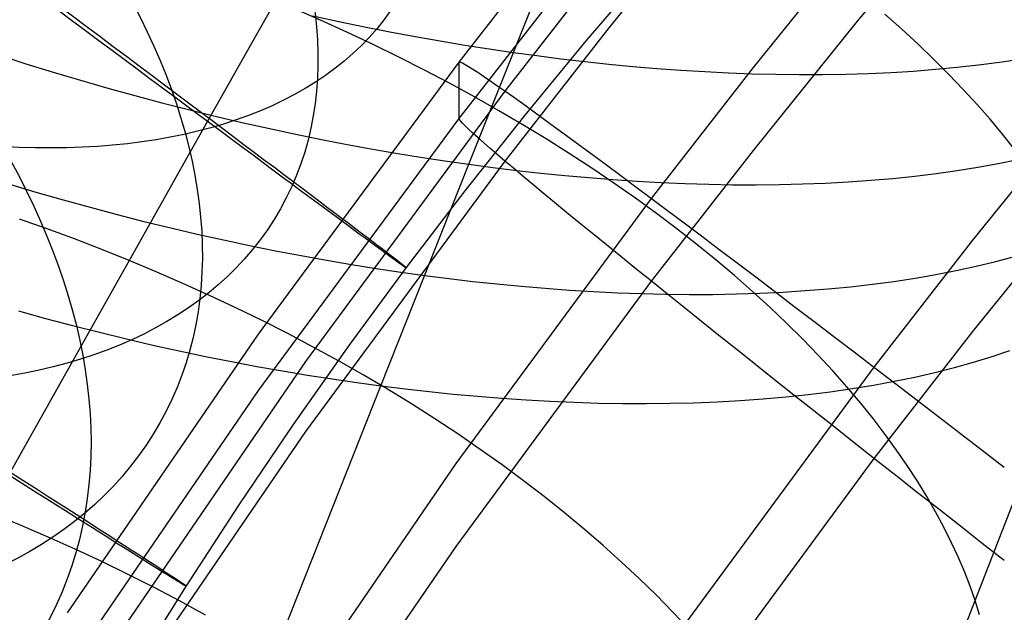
# Model space of a CAD drawing. Extents: x -1634 to -184, y -278 to 263.
# Tile 80 of 242: x -1594 to -1582, y 127 to 134. Entities that reach past the tile are written whole.
import ezdxf

# ---------------------------------------------------------------- set-up
doc = ezdxf.new("R2010")
doc.units = 0
doc.layers.add('PREDEFINITO', color=7, linetype='CONTINUOUS')

msp = doc.modelspace()

# ---------------------------------------------------------------- linework, layer by layer
at = {"layer": 'PREDEFINITO'}
for p, q in [((-1588.709, 132.384, 714.706), (-1586.919, 136.867, 716.743)), ((-1587.022, 134.025, 397.356), (-1585.745, 135.608, 397.32)), ((-1584.037, 134.103, 393.963), (-1582.758, 135.631, 393.929)), ((-1588.826, 133.611, 431.055), (-1587.569, 135.226, 431.019)), ((-1585.289, 133.548, 438.129), (-1584.037, 135.099, 438.094)), ((-1590.7, 134.94, 667.894), (-1591.385, 133.722, 666.88)), ((-1588.271, 133.263, 434.745), (-1587.022, 134.869, 434.709)), ((-1586.546, 134.752, 296.453), (-1587.299, 133.872, 296.456)), ((-1588.826, 132.934, 401.063), (-1587.569, 134.549, 401.026)), ((-1590.49, 134.117, 685.256), (-1590.81, 134.258, 685.18)), ((-1583.504, 134.007, 690.75), (-1583.708, 134.187, 690.531)), ((-1590.584, 134.167, 715.94), (-1590.272, 134.1, 715.886)), ((-1590.173, 133.973, 685.341), (-1590.49, 134.117, 685.256)), ((-1590.272, 134.1, 715.886), (-1589.962, 134.036, 715.825)), ((-1585.289, 132.551, 393.998), (-1584.037, 134.103, 393.963)), ((-1589.859, 133.824, 685.433), (-1590.173, 133.973, 685.341)), ((-1589.962, 134.036, 715.825), (-1589.656, 133.976, 715.758)), ((-1589.656, 133.976, 715.758), (-1589.352, 133.919, 715.685)), ((-1588.271, 132.42, 397.392), (-1587.022, 134.025, 397.356)), ((-1583.308, 133.826, 690.973), (-1583.504, 134.007, 690.75)), ((-1589.352, 133.919, 715.685), (-1589.053, 133.866, 715.606)), ((-1589.053, 133.866, 715.606), (-1588.757, 133.817, 715.521)), ((-1587.299, 133.872, 296.456), (-1588.037, 132.976, 296.459)), ((-1583.119, 133.645, 691.2), (-1583.308, 133.826, 690.973)), ((-1591.385, 133.722, 666.88), (-1592.059, 132.524, 665.834)), ((-1589.549, 133.672, 685.533), (-1589.859, 133.824, 685.433)), ((-1588.757, 133.817, 715.521), (-1588.465, 133.771, 715.432)), ((-1588.465, 133.771, 715.432), (-1588.177, 133.729, 715.337)), ((-1588.177, 133.729, 715.337), (-1587.89, 133.69, 715.236)), ((-1594.358, 133.698, 715.451), (-1594.03, 133.593, 715.47)), ((-1594.03, 133.593, 715.47), (-1593.702, 133.491, 715.482)), ((-1591.234, 130.341, 431.129), (-1588.826, 133.611, 431.055)), ((-1589.242, 133.516, 685.641), (-1589.549, 133.672, 685.533)), ((-1588.826, 133.611, 431.055), (-1588.821, 133.615, 431.396)), ((-1588.826, 132.934, 401.063), (-1588.826, 133.611, 431.055)), ((-1588.821, 133.615, 431.396), (-1588.807, 133.612, 431.738)), ((-1588.807, 133.612, 431.738), (-1588.784, 133.602, 432.078)), ((-1588.784, 133.602, 432.078), (-1588.752, 133.584, 432.418)), ((-1587.89, 133.69, 715.236), (-1587.603, 133.653, 715.128)), ((-1587.603, 133.653, 715.128), (-1587.315, 133.619, 715.014)), ((-1587.315, 133.619, 715.014), (-1587.027, 133.589, 714.892)), ((-1587.027, 133.589, 714.892), (-1586.738, 133.561, 714.763)), ((-1582.939, 133.464, 691.431), (-1583.119, 133.645, 691.2)), ((-1582.583, 133.579, 711.976), (-1582.331, 133.612, 711.736)), ((-1582.331, 133.612, 711.736), (-1582.084, 133.649, 711.488)), ((-1593.702, 133.491, 715.482), (-1593.374, 133.393, 715.486)), ((-1588.94, 133.357, 685.756), (-1589.242, 133.516, 685.641)), ((-1588.752, 133.584, 432.418), (-1588.711, 133.56, 432.756)), ((-1588.711, 133.56, 432.756), (-1588.661, 133.528, 433.092)), ((-1588.661, 133.528, 433.092), (-1588.601, 133.49, 433.426)), ((-1588.601, 133.49, 433.426), (-1588.533, 133.444, 433.757)), ((-1586.738, 133.561, 714.763), (-1586.45, 133.537, 714.628)), ((-1586.514, 131.973, 438.165), (-1585.289, 133.548, 438.129)), ((-1586.45, 133.537, 714.628), (-1586.162, 133.516, 714.485)), ((-1586.162, 133.516, 714.485), (-1585.874, 133.498, 714.335)), ((-1585.874, 133.498, 714.335), (-1585.588, 133.484, 714.177)), ((-1585.588, 133.484, 714.177), (-1585.302, 133.473, 714.013)), ((-1585.302, 133.473, 714.013), (-1585.019, 133.466, 713.841)), ((-1584.179, 133.468, 713.282), (-1583.905, 133.476, 713.082)), ((-1583.905, 133.476, 713.082), (-1583.633, 133.489, 712.874)), ((-1583.633, 133.489, 712.874), (-1583.365, 133.505, 712.66)), ((-1583.365, 133.505, 712.66), (-1583.1, 133.526, 712.439)), ((-1583.1, 133.526, 712.439), (-1582.839, 133.55, 712.211)), ((-1582.839, 133.55, 712.211), (-1582.583, 133.579, 711.976)), ((-1593.374, 133.393, 715.486), (-1593.048, 133.3, 715.482)), ((-1588.642, 133.194, 685.879), (-1588.94, 133.357, 685.756)), ((-1588.533, 133.444, 433.757), (-1588.456, 133.392, 434.086)), ((-1588.456, 133.392, 434.086), (-1588.37, 133.332, 434.411)), ((-1585.019, 133.466, 713.841), (-1584.737, 133.463, 713.662)), ((-1584.737, 133.463, 713.662), (-1584.457, 133.464, 713.476)), ((-1584.457, 133.464, 713.476), (-1584.179, 133.468, 713.282)), ((-1582.766, 133.284, 691.666), (-1582.939, 133.464, 691.431)), ((-1593.048, 133.3, 715.482), (-1592.722, 133.209, 715.47)), ((-1590.666, 130.013, 434.818), (-1588.271, 133.263, 434.745)), ((-1588.37, 133.332, 434.411), (-1588.275, 133.266, 434.732)), ((-1588.275, 133.266, 434.732), (-1588.172, 133.193, 435.049)), ((-1582.601, 133.104, 691.903), (-1582.766, 133.284, 691.666)), ((-1592.722, 133.209, 715.47), (-1592.398, 133.123, 715.451)), ((-1592.398, 133.123, 715.451), (-1592.076, 133.041, 715.425)), ((-1588.349, 133.028, 686.009), (-1588.642, 133.194, 685.879)), ((-1588.172, 133.193, 435.049), (-1588.061, 133.113, 435.362)), ((-1592.076, 133.041, 715.425), (-1591.756, 132.962, 715.391)), ((-1588.061, 132.859, 686.146), (-1588.349, 133.028, 686.009)), ((-1588.061, 133.113, 435.362), (-1587.941, 133.027, 435.67)), ((-1587.941, 133.027, 435.67), (-1587.813, 132.934, 435.973)), ((-1582.445, 132.925, 692.144), (-1582.601, 133.104, 691.903)), ((-1591.756, 132.962, 715.391), (-1591.437, 132.887, 715.351)), ((-1591.437, 132.887, 715.351), (-1591.121, 132.816, 715.304)), ((-1591.234, 129.664, 401.137), (-1588.826, 132.934, 401.063)), ((-1588.821, 132.922, 400.721), (-1588.826, 132.934, 401.063)), ((-1588.807, 132.904, 400.381), (-1588.821, 132.922, 400.721)), ((-1588.784, 132.878, 400.041), (-1588.807, 132.904, 400.381)), ((-1588.752, 132.846, 399.703), (-1588.784, 132.878, 400.041)), ((-1588.037, 132.976, 296.459), (-1588.758, 132.066, 296.462)), ((-1587.813, 132.934, 435.973), (-1587.677, 132.835, 436.27)), ((-1582.65, 131.471, 440.404), (-1581.437, 132.975, 440.37)), ((-1582.296, 132.746, 692.388), (-1582.445, 132.925, 692.144)), ((-1591.121, 132.816, 715.304), (-1590.808, 132.749, 715.25)), ((-1588.711, 132.806, 399.366), (-1588.752, 132.846, 399.703)), ((-1588.661, 132.759, 399.032), (-1588.711, 132.806, 399.366)), ((-1587.778, 132.688, 686.291), (-1588.061, 132.859, 686.146)), ((-1587.677, 132.835, 436.27), (-1587.533, 132.73, 436.561)), ((-1590.808, 132.749, 715.25), (-1590.498, 132.686, 715.19)), ((-1590.498, 132.686, 715.19), (-1590.191, 132.626, 715.123)), ((-1588.601, 132.706, 398.7), (-1588.661, 132.759, 399.032)), ((-1588.533, 132.645, 398.371), (-1588.601, 132.706, 398.7)), ((-1588.456, 132.578, 398.045), (-1588.533, 132.645, 398.371)), ((-1587.501, 132.513, 686.443), (-1587.778, 132.688, 686.291)), ((-1587.533, 132.73, 436.561), (-1587.381, 132.618, 436.846)), ((-1582.155, 132.569, 692.634), (-1582.296, 132.746, 692.388)), ((-1592.059, 132.524, 665.834), (-1592.72, 131.348, 664.756)), ((-1590.191, 132.626, 715.123), (-1589.887, 132.571, 715.051)), ((-1589.887, 132.571, 715.051), (-1589.587, 132.519, 714.973)), ((-1588.37, 132.504, 397.723), (-1588.456, 132.578, 398.045)), ((-1587.381, 132.618, 436.846), (-1587.222, 132.501, 437.124)), ((-1586.514, 130.977, 394.034), (-1585.289, 132.551, 393.998)), ((-1590.666, 129.169, 397.466), (-1588.271, 132.42, 397.392)), ((-1589.587, 132.519, 714.973), (-1589.29, 132.47, 714.889)), ((-1589.29, 132.47, 714.889), (-1588.997, 132.425, 714.8)), ((-1588.997, 132.425, 714.8), (-1588.709, 132.384, 714.706)), ((-1588.275, 132.423, 397.405), (-1588.37, 132.504, 397.723)), ((-1588.172, 132.336, 397.091), (-1588.275, 132.423, 397.405)), ((-1587.229, 132.336, 686.601), (-1587.501, 132.513, 686.443)), ((-1587.222, 132.501, 437.124), (-1587.055, 132.377, 437.395)), ((-1582.347, 132.394, 710.63), (-1582.11, 132.443, 710.372)), ((-1589.764, 129.719, 713.387), (-1588.709, 132.384, 714.706)), ((-1588.709, 132.384, 714.706), (-1588.421, 132.346, 714.606)), ((-1588.421, 132.346, 714.606), (-1588.133, 132.31, 714.499)), ((-1588.061, 132.242, 396.783), (-1588.172, 132.336, 397.091)), ((-1588.133, 132.31, 714.499), (-1587.844, 132.278, 714.385)), ((-1586.964, 132.157, 686.766), (-1587.229, 132.336, 686.601)), ((-1587.055, 132.377, 437.395), (-1586.882, 132.248, 437.659)), ((-1583.092, 132.274, 711.367), (-1582.839, 132.309, 711.127)), ((-1582.839, 132.309, 711.127), (-1582.591, 132.35, 710.882)), ((-1582.591, 132.35, 710.882), (-1582.347, 132.394, 710.63)), ((-1587.941, 132.142, 396.479), (-1588.061, 132.242, 396.783)), ((-1587.844, 132.278, 714.385), (-1587.555, 132.249, 714.264)), ((-1587.555, 132.249, 714.264), (-1587.266, 132.223, 714.137)), ((-1587.266, 132.223, 714.137), (-1586.976, 132.2, 714.002)), ((-1586.976, 132.2, 714.002), (-1586.687, 132.18, 713.86)), ((-1586.882, 132.248, 437.659), (-1586.701, 132.114, 437.916)), ((-1586.687, 132.18, 713.86), (-1586.399, 132.164, 713.711)), ((-1584.421, 132.157, 712.466), (-1584.148, 132.172, 712.26)), ((-1584.148, 132.172, 712.26), (-1583.878, 132.191, 712.047)), ((-1583.878, 132.191, 712.047), (-1583.612, 132.214, 711.827)), ((-1583.612, 132.214, 711.827), (-1583.35, 132.242, 711.6)), ((-1583.35, 132.242, 711.6), (-1583.092, 132.274, 711.367)), ((-1594.24, 132.148, 714.823), (-1593.912, 132.05, 714.827)), ((-1593.912, 132.05, 714.827), (-1593.585, 131.956, 714.823)), ((-1588.758, 132.066, 296.462), (-1589.463, 131.142, 296.465)), ((-1587.813, 132.036, 396.181), (-1587.941, 132.142, 396.479)), ((-1586.706, 131.976, 686.938), (-1586.964, 132.157, 686.766)), ((-1586.701, 132.114, 437.916), (-1586.514, 131.973, 438.165)), ((-1586.399, 132.164, 713.711), (-1586.111, 132.152, 713.554)), ((-1586.111, 132.152, 713.554), (-1585.825, 132.143, 713.391)), ((-1585.825, 132.143, 713.391), (-1585.54, 132.138, 713.22)), ((-1585.54, 132.138, 713.22), (-1585.257, 132.137, 713.042)), ((-1585.257, 132.137, 713.042), (-1584.976, 132.14, 712.857)), ((-1584.976, 132.14, 712.857), (-1584.697, 132.147, 712.665)), ((-1584.697, 132.147, 712.665), (-1584.421, 132.157, 712.466)), ((-1593.585, 131.956, 714.823), (-1593.26, 131.866, 714.812)), ((-1588.861, 128.785, 438.237), (-1586.514, 131.973, 438.165)), ((-1587.677, 131.923, 395.888), (-1587.813, 132.036, 396.181)), ((-1586.453, 131.793, 687.116), (-1586.706, 131.976, 686.938)), ((-1586.514, 131.973, 438.165), (-1586.32, 131.828, 438.405)), ((-1593.26, 131.866, 714.812), (-1592.935, 131.78, 714.793)), ((-1587.533, 131.805, 395.602), (-1587.677, 131.923, 395.888)), ((-1586.32, 131.828, 438.405), (-1586.12, 131.678, 438.638)), ((-1582.65, 130.374, 391.82), (-1581.437, 131.878, 391.786)), ((-1593.776, 131.608, 682.53), (-1594.107, 131.724, 682.5)), ((-1592.935, 131.78, 714.793), (-1592.612, 131.697, 714.768)), ((-1592.612, 131.697, 714.768), (-1592.291, 131.619, 714.735)), ((-1587.381, 131.68, 395.323), (-1587.533, 131.805, 395.602)), ((-1586.208, 131.608, 687.3), (-1586.453, 131.793, 687.116)), ((-1593.446, 131.486, 682.567), (-1593.776, 131.608, 682.53)), ((-1592.291, 131.619, 714.735), (-1591.972, 131.544, 714.695)), ((-1587.222, 131.551, 395.05), (-1587.381, 131.68, 395.323)), ((-1585.97, 131.421, 687.489), (-1586.208, 131.608, 687.3)), ((-1586.12, 131.678, 438.638), (-1585.914, 131.523, 438.861)), ((-1593.118, 131.359, 682.613), (-1593.446, 131.486, 682.567)), ((-1591.972, 131.544, 714.695), (-1591.656, 131.474, 714.648)), ((-1591.656, 131.474, 714.648), (-1591.342, 131.407, 714.595)), ((-1587.055, 131.415, 394.785), (-1587.222, 131.551, 395.05)), ((-1585.914, 131.523, 438.861), (-1585.702, 131.363, 439.076)), ((-1583.837, 129.944, 440.438), (-1582.65, 131.471, 440.404)), ((-1592.72, 131.348, 664.756), (-1593.369, 130.194, 663.648)), ((-1592.791, 131.228, 682.666), (-1593.118, 131.359, 682.613)), ((-1591.342, 131.407, 714.595), (-1591.032, 131.344, 714.535)), ((-1591.032, 131.344, 714.535), (-1590.724, 131.285, 714.47)), ((-1586.882, 131.274, 394.527), (-1587.055, 131.415, 394.785)), ((-1585.739, 131.234, 687.685), (-1585.97, 131.421, 687.489)), ((-1585.702, 131.363, 439.076), (-1585.484, 131.198, 439.281)), ((-1592.466, 131.092, 682.726), (-1592.791, 131.228, 682.666)), ((-1590.724, 131.285, 714.47), (-1590.419, 131.23, 714.398)), ((-1590.419, 131.23, 714.398), (-1590.118, 131.179, 714.32)), ((-1586.701, 131.128, 394.276), (-1586.882, 131.274, 394.527)), ((-1585.515, 131.045, 687.885), (-1585.739, 131.234, 687.685)), ((-1582.377, 131.214, 709.488), (-1582.149, 131.275, 709.221)), ((-1589.463, 131.142, 296.465), (-1590.15, 130.204, 296.468)), ((-1590.118, 131.179, 714.32), (-1589.821, 131.131, 714.237)), ((-1589.821, 131.131, 714.237), (-1589.527, 131.088, 714.149)), ((-1586.514, 130.977, 394.034), (-1586.701, 131.128, 394.276)), ((-1585.484, 131.198, 439.281), (-1585.261, 131.029, 439.477)), ((-1583.095, 131.058, 710.256), (-1582.85, 131.106, 710.006)), ((-1582.85, 131.106, 710.006), (-1582.611, 131.158, 709.75)), ((-1582.611, 131.158, 709.75), (-1582.377, 131.214, 709.488)), ((-1592.144, 130.952, 682.795), (-1592.466, 131.092, 682.726)), ((-1589.527, 131.088, 714.149), (-1589.238, 131.047, 714.056)), ((-1589.238, 131.047, 714.056), (-1588.95, 131.01, 713.956)), ((-1588.95, 131.01, 713.956), (-1588.661, 130.976, 713.85)), ((-1585.299, 130.855, 688.091), (-1585.515, 131.045, 687.885)), ((-1585.261, 131.029, 439.477), (-1585.033, 130.856, 439.664)), ((-1583.599, 130.976, 710.739), (-1583.345, 131.015, 710.501)), ((-1583.345, 131.015, 710.501), (-1583.095, 131.058, 710.256)), ((-1591.824, 130.807, 682.871), (-1592.144, 130.952, 682.795)), ((-1588.861, 127.789, 394.106), (-1586.514, 130.977, 394.034)), ((-1588.661, 130.976, 713.85), (-1588.371, 130.945, 713.737)), ((-1588.371, 130.945, 713.737), (-1588.081, 130.917, 713.618)), ((-1588.081, 130.917, 713.618), (-1587.791, 130.892, 713.491)), ((-1587.791, 130.892, 713.491), (-1587.5, 130.871, 713.357)), ((-1587.5, 130.871, 713.357), (-1587.21, 130.853, 713.216)), ((-1586.32, 130.821, 393.8), (-1586.514, 130.977, 394.034)), ((-1584.661, 130.864, 711.626), (-1584.39, 130.885, 711.414)), ((-1584.39, 130.885, 711.414), (-1584.122, 130.911, 711.196)), ((-1584.122, 130.911, 711.196), (-1583.859, 130.941, 710.971)), ((-1583.859, 130.941, 710.971), (-1583.599, 130.976, 710.739)), ((-1591.507, 130.658, 682.954), (-1591.824, 130.807, 682.871)), ((-1587.21, 130.853, 713.216), (-1586.921, 130.839, 713.068)), ((-1586.921, 130.839, 713.068), (-1586.632, 130.828, 712.913)), ((-1586.632, 130.828, 712.913), (-1586.345, 130.821, 712.75)), ((-1586.345, 130.821, 712.75), (-1586.059, 130.818, 712.581)), ((-1586.12, 130.66, 393.575), (-1586.32, 130.821, 393.8)), ((-1586.059, 130.818, 712.581), (-1585.774, 130.819, 712.404)), ((-1585.774, 130.819, 712.404), (-1585.492, 130.824, 712.22)), ((-1585.492, 130.824, 712.22), (-1585.212, 130.833, 712.029)), ((-1585.09, 130.664, 688.301), (-1585.299, 130.855, 688.091)), ((-1585.212, 130.833, 712.029), (-1584.935, 130.846, 711.831)), ((-1585.033, 130.856, 439.664), (-1584.801, 130.679, 439.84)), ((-1584.935, 130.846, 711.831), (-1584.661, 130.864, 711.626)), ((-1591.193, 130.504, 683.045), (-1591.507, 130.658, 682.954)), ((-1585.914, 130.495, 393.359), (-1586.12, 130.66, 393.575)), ((-1584.889, 130.473, 688.516), (-1585.09, 130.664, 688.301)), ((-1584.801, 130.679, 439.84), (-1584.563, 130.499, 440.006)), ((-1594.12, 130.621, 714.145), (-1593.794, 130.531, 714.135)), ((-1593.794, 130.531, 714.135), (-1593.469, 130.445, 714.117)), ((-1593.469, 130.445, 714.117), (-1593.146, 130.363, 714.091)), ((-1590.883, 130.347, 683.144), (-1591.193, 130.504, 683.045)), ((-1585.702, 130.326, 393.152), (-1585.914, 130.495, 393.359)), ((-1584.696, 130.282, 688.735), (-1584.889, 130.473, 688.516)), ((-1584.563, 130.499, 440.006), (-1584.322, 130.314, 440.162)), ((-1593.53, 126.989, 431.205), (-1591.234, 130.341, 431.129)), ((-1593.146, 130.363, 714.091), (-1592.824, 130.284, 714.059)), ((-1592.824, 130.284, 714.059), (-1592.505, 130.21, 714.02)), ((-1590.577, 130.185, 683.251), (-1590.883, 130.347, 683.144)), ((-1585.484, 130.152, 392.954), (-1585.702, 130.326, 393.152)), ((-1584.511, 130.09, 688.959), (-1584.696, 130.282, 688.735)), ((-1584.322, 130.314, 440.162), (-1584.077, 130.127, 440.308)), ((-1583.837, 128.847, 391.855), (-1582.65, 130.374, 391.82)), ((-1593.369, 130.194, 663.648), (-1594.012, 129.052, 662.498)), ((-1592.505, 130.21, 714.02), (-1592.188, 130.14, 713.973)), ((-1590.15, 130.204, 296.468), (-1590.82, 129.253, 296.471)), ((-1590.275, 130.02, 683.364), (-1590.577, 130.185, 683.251)), ((-1592.188, 130.14, 713.973), (-1591.874, 130.074, 713.921)), ((-1591.874, 130.074, 713.921), (-1591.562, 130.011, 713.862)), ((-1585.261, 129.974, 392.766), (-1585.484, 130.152, 392.954)), ((-1584.334, 129.899, 689.186), (-1584.511, 130.09, 688.959)), ((-1584.077, 130.127, 440.308), (-1583.828, 129.936, 440.443)), ((-1582.644, 130.004, 708.584), (-1582.421, 130.072, 708.313)), ((-1582.421, 130.072, 708.313), (-1582.205, 130.145, 708.037)), ((-1592.948, 126.68, 434.893), (-1590.666, 130.013, 434.818)), ((-1591.562, 130.011, 713.862), (-1591.254, 129.953, 713.797)), ((-1591.254, 129.953, 713.797), (-1590.949, 129.899, 713.726)), ((-1589.978, 129.85, 683.486), (-1590.275, 130.02, 683.364)), ((-1586.114, 126.85, 440.508), (-1583.837, 129.944, 440.438)), ((-1585.033, 129.793, 392.587), (-1585.261, 129.974, 392.766)), ((-1583.828, 129.936, 440.443), (-1583.575, 129.743, 440.567)), ((-1583.109, 129.88, 709.11), (-1582.873, 129.94, 708.849)), ((-1582.873, 129.94, 708.849), (-1582.644, 130.004, 708.584)), ((-1590.949, 129.899, 713.726), (-1590.647, 129.848, 713.649)), ((-1590.647, 129.848, 713.649), (-1590.349, 129.802, 713.567)), ((-1590.349, 129.802, 713.567), (-1590.055, 129.758, 713.479)), ((-1589.686, 129.678, 683.614), (-1589.978, 129.85, 683.486)), ((-1584.164, 129.707, 689.416), (-1584.334, 129.899, 689.186)), ((-1583.596, 129.775, 709.613), (-1583.35, 129.825, 709.364)), ((-1583.35, 129.825, 709.364), (-1583.109, 129.88, 709.11)), ((-1590.668, 127.443, 712.185), (-1589.764, 129.719, 713.387)), ((-1590.055, 129.758, 713.479), (-1589.764, 129.719, 713.387)), ((-1589.764, 129.719, 713.387), (-1589.475, 129.683, 713.288)), ((-1584.801, 129.608, 392.419), (-1585.033, 129.793, 392.587)), ((-1584.364, 129.649, 710.323), (-1584.103, 129.687, 710.092)), ((-1584.003, 129.516, 689.65), (-1584.164, 129.707, 689.416)), ((-1584.103, 129.687, 710.092), (-1583.847, 129.728, 709.856)), ((-1583.847, 129.728, 709.856), (-1583.596, 129.775, 709.613)), ((-1583.575, 129.743, 440.567), (-1583.32, 129.547, 440.681)), ((-1593.53, 126.312, 401.212), (-1591.234, 129.664, 401.137)), ((-1589.399, 129.502, 683.749), (-1589.686, 129.678, 683.614)), ((-1589.475, 129.683, 713.288), (-1589.186, 129.65, 713.183)), ((-1589.186, 129.65, 713.183), (-1588.895, 129.62, 713.071)), ((-1588.895, 129.62, 713.071), (-1588.604, 129.594, 712.952)), ((-1588.604, 129.594, 712.952), (-1588.313, 129.57, 712.826)), ((-1588.313, 129.57, 712.826), (-1588.021, 129.551, 712.693)), ((-1585.17, 129.564, 710.974), (-1584.898, 129.588, 710.764)), ((-1584.898, 129.588, 710.764), (-1584.629, 129.616, 710.547)), ((-1584.563, 129.42, 392.261), (-1584.801, 129.608, 392.419)), ((-1584.629, 129.616, 710.547), (-1584.364, 129.649, 710.323)), ((-1589.118, 129.323, 683.892), (-1589.399, 129.502, 683.749)), ((-1588.021, 129.551, 712.693), (-1587.73, 129.534, 712.553)), ((-1587.73, 129.534, 712.553), (-1587.44, 129.522, 712.406)), ((-1587.44, 129.522, 712.406), (-1587.15, 129.513, 712.252)), ((-1587.15, 129.513, 712.252), (-1586.861, 129.508, 712.091)), ((-1586.861, 129.508, 712.091), (-1586.574, 129.507, 711.923)), ((-1586.574, 129.507, 711.923), (-1586.289, 129.51, 711.747)), ((-1586.289, 129.51, 711.747), (-1586.005, 129.517, 711.564)), ((-1586.005, 129.517, 711.564), (-1585.724, 129.528, 711.375)), ((-1585.724, 129.528, 711.375), (-1585.446, 129.544, 711.178)), ((-1585.446, 129.544, 711.178), (-1585.17, 129.564, 710.974)), ((-1583.85, 129.326, 689.886), (-1584.003, 129.516, 689.65)), ((-1583.32, 129.547, 440.681), (-1583.061, 129.348, 440.783)), ((-1584.322, 129.229, 392.113), (-1584.563, 129.42, 392.261)), ((-1583.061, 129.348, 440.783), (-1582.801, 129.147, 440.874)), ((-1590.82, 129.253, 296.471), (-1591.472, 128.29, 296.474)), ((-1588.842, 129.141, 684.041), (-1589.118, 129.323, 683.892)), ((-1584.077, 129.035, 391.976), (-1584.322, 129.229, 392.113)), ((-1583.705, 129.136, 690.125), (-1583.85, 129.326, 689.886)), ((-1592.948, 125.837, 397.541), (-1590.666, 129.169, 397.466)), ((-1588.573, 128.956, 684.197), (-1588.842, 129.141, 684.041)), ((-1583.568, 128.947, 690.367), (-1583.705, 129.136, 690.125)), ((-1582.801, 129.147, 440.874), (-1582.538, 128.945, 440.954)), ((-1594.012, 129.052, 662.498), (-1594.641, 127.934, 661.318)), ((-1583.828, 128.839, 391.85), (-1584.077, 129.035, 391.976)), ((-1582.624, 127.139, 692.854), (-1581.903, 128.995, 694.035)), ((-1588.309, 128.769, 684.359), (-1588.573, 128.956, 684.197)), ((-1583.439, 128.76, 690.61), (-1583.568, 128.947, 690.367)), ((-1582.538, 128.945, 440.954), (-1582.273, 128.74, 441.022)), ((-1591.1, 125.515, 438.311), (-1588.861, 128.785, 438.237)), ((-1588.052, 128.579, 684.528), (-1588.309, 128.769, 684.359)), ((-1586.114, 125.753, 391.925), (-1583.837, 128.847, 391.855)), ((-1583.575, 128.64, 391.735), (-1583.828, 128.839, 391.85)), ((-1583.317, 128.573, 690.856), (-1583.439, 128.76, 690.61)), ((-1583.32, 128.439, 391.63), (-1583.575, 128.64, 391.735)), ((-1587.802, 128.387, 684.703), (-1588.052, 128.579, 684.528)), ((-1583.204, 128.388, 691.103), (-1583.317, 128.573, 690.856)), ((-1587.559, 128.193, 684.883), (-1587.802, 128.387, 684.703)), ((-1583.061, 128.236, 391.537), (-1583.32, 128.439, 391.63)), ((-1583.099, 128.204, 691.351), (-1583.204, 128.388, 691.103)), ((-1591.472, 128.29, 296.474), (-1592.107, 127.314, 296.477)), ((-1594.087, 128.04, 680.116), (-1594.414, 128.175, 680.063)), ((-1587.323, 127.997, 685.07), (-1587.559, 128.193, 684.883)), ((-1583.001, 128.022, 691.6), (-1583.099, 128.204, 691.351)), ((-1582.801, 128.031, 391.455), (-1583.061, 128.236, 391.537)), ((-1593.762, 127.901, 680.176), (-1594.087, 128.04, 680.116)), ((-1582.538, 127.825, 391.385), (-1582.801, 128.031, 391.455)), ((-1587.095, 127.8, 685.261), (-1587.323, 127.997, 685.07)), ((-1582.911, 127.841, 691.851), (-1583.001, 128.022, 691.6)), ((-1593.439, 127.756, 680.244), (-1593.762, 127.901, 680.176)), ((-1586.873, 127.601, 685.458), (-1587.095, 127.8, 685.261)), ((-1582.828, 127.663, 692.101), (-1582.911, 127.841, 691.851)), ((-1582.273, 127.618, 391.326), (-1582.538, 127.825, 391.385)), ((-1593.119, 127.607, 680.32), (-1593.439, 127.756, 680.244)), ((-1591.1, 124.518, 394.18), (-1588.861, 127.789, 394.106)), ((-1592.802, 127.453, 680.402), (-1593.119, 127.607, 680.32)), ((-1586.66, 127.401, 685.66), (-1586.873, 127.601, 685.458)), ((-1582.753, 127.486, 692.352), (-1582.828, 127.663, 692.101)), ((-1592.489, 127.294, 680.493), (-1592.802, 127.453, 680.402)), ((-1591.563, 125.193, 710.928), (-1590.668, 127.443, 712.185)), ((-1582.685, 127.312, 692.603), (-1582.753, 127.486, 692.352)), ((-1586.454, 127.201, 685.866), (-1586.66, 127.401, 685.66)), ((-1592.107, 127.314, 296.477), (-1592.721, 126.33, 296.48)), ((-1592.179, 127.131, 680.59), (-1592.489, 127.294, 680.493)), ((-1586.256, 126.999, 686.077), (-1586.454, 127.201, 685.866)), ((-1582.624, 127.139, 692.854), (-1582.685, 127.312, 692.603)), ((-1591.874, 126.964, 680.695), (-1592.179, 127.131, 680.59)), ((-1583.346, 125.286, 691.612), (-1582.624, 127.139, 692.854)), ((-1582.57, 126.967, 693.107), (-1582.624, 127.139, 692.854)), ((-1586.066, 126.797, 686.292), (-1586.256, 126.999, 686.077))]:
    msp.add_line(p, q, dxfattribs=at)
at = {"layer": 'PREDEFINITO', "extrusion": (0.412625, 0.733566, 0.54002)}
msp.add_circle((1461.297, 924.727, -193.292), 10, dxfattribs=at)
at = {"layer": 'PREDEFINITO', "extrusion": (0.400083, 0.711307, 0.577906)}
msp.add_circle((1461.312, 932.655, -154.448), 10, dxfattribs=at)
at = {"layer": 'PREDEFINITO', "extrusion": (0.598662, 0.800998, -0.002567)}
msp.add_circle((1361.67, 294.304, -847.268), 10, dxfattribs=at)
at = {"layer": 'PREDEFINITO', "extrusion": (0.386535, 0.687262, 0.61503)}
msp.add_circle((1461.329, 938.863, -114.8), 10, dxfattribs=at)
at = {"layer": 'PREDEFINITO', "extrusion": (0.372169, 0.661761, 0.650817)}
msp.add_circle((1461.348, 943.224, -74.933), 10, dxfattribs=at)
at = {"layer": 'PREDEFINITO', "extrusion": (0.537381, 0.843336, -0.002581)}
msp.add_circle((1421.101, 294.559, -748.965), 10, dxfattribs=at)

doc.saveas('drawing.dxf')
